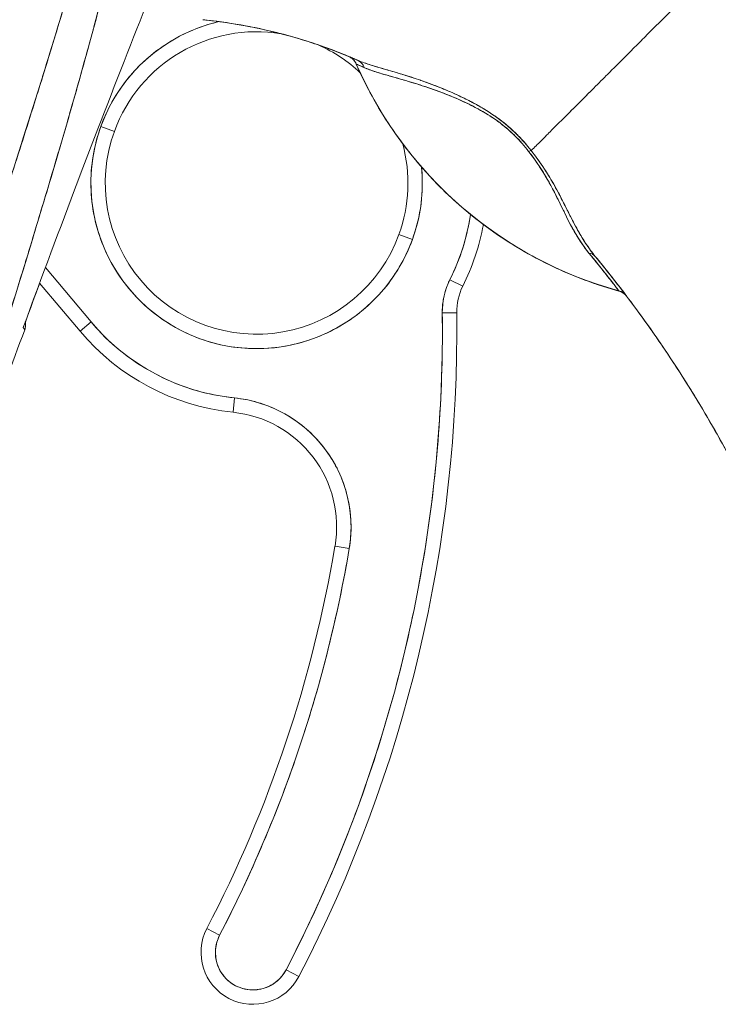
# Model space of a CAD drawing. Header units: inches. Extents: x 11 to 361, y 7 to 222.
# Tile 44 of 174: x 30.691 to 31.645, y 142.664 to 144.009. Entities that reach past the tile are written whole.
import ezdxf

# ---------------------------------------------------------------- set-up
doc = ezdxf.new("R2010")
doc.units = ezdxf.units.IN
doc.header["$LTSCALE"] = 22
doc.header["$MEASUREMENT"] = 0
doc.layers.add('Visible (ANSI)', color=7, linetype='Continuous', lineweight=5)

msp = doc.modelspace()

# ---------------------------------------------------------------- linework, layer by layer
at = {"layer": 'Visible (ANSI)'}
for p, q in [((31.15029, 143.94867), (31.1502, 143.9487)), ((31.15023, 143.94881), (31.15023, 143.94864)), ((30.80133, 143.86341), (30.81983, 143.85669)), ((30.81983, 143.85669), (30.80133, 143.86341)), ((31.20837, 143.71553), (31.22687, 143.7088)), ((31.22687, 143.7088), (31.20837, 143.71553)), ((30.78801, 143.59618), (30.72559, 143.67048)), ((30.72559, 143.67048), (30.78801, 143.59618)), ((31.29573, 143.6451), (31.27813, 143.65391)), ((31.27813, 143.65391), (31.29573, 143.6451)), ((30.77294, 143.58351), (30.71772, 143.64925)), ((31.5088, 143.63876), (31.50902, 143.63847)), ((31.50881, 143.63876), (31.50902, 143.63847)), ((31.2874, 143.60883), (31.26772, 143.60858)), ((31.26772, 143.60858), (31.2874, 143.60883)), ((30.69547, 143.58843), (30.69547, 143.58843)), ((30.69548, 143.58843), (30.69548, 143.58843)), ((30.69548, 143.58842), (30.69548, 143.58842)), ((30.77294, 143.58351), (30.78801, 143.59618)), ((30.78801, 143.59618), (30.77294, 143.58351)), ((30.98197, 143.47279), (30.98398, 143.49237)), ((30.98398, 143.49237), (30.98197, 143.47279)), ((31.1212, 143.28996), (31.14062, 143.28669)), ((31.14062, 143.28669), (31.1212, 143.28996)), ((30.94617, 142.76726), (30.96364, 142.75819)), ((30.96364, 142.75819), (30.94617, 142.76726)), ((31.07193, 142.7019), (31.05447, 142.71098)), ((31.05447, 142.71098), (31.07193, 142.7019))]:
    msp.add_line(p, q, dxfattribs=at)
for centre, radius, start, end in [((31.0141, 143.78611), 0.22638, 103.04486, 160.03304), ((31.0141, 143.78611), 0.20669, 80.65754, 160.03304), ((31.0141, 143.78611), 0.20669, 46.79581, 65.72335), ((31.13181, 143.94064), 0.02008, 23.66839, 67.16319), ((31.13191, 143.9406), 0.02008, 23.68716, 67.44938), ((31.65502, 144.16997), 0.55118, 203.67477, 254.63989), ((31.0141, 143.78611), 0.22638, 160.03304, 340.03304), ((31.0141, 143.78611), 0.20669, 160.03304, 340.03304), ((31.0141, 143.78611), 0.20669, 340.03304, 15.04204), ((31.0141, 143.78611), 0.22638, 340.03304, 5.52934), ((31.0141, 143.78611), 0.29528, 333.40323, 351.63676), ((31.01414, 143.7861), 0.31492, 333.40131, 349.61399), ((31.0141, 143.78611), 0.31496, 333.40323, 349.61374), ((31.36614, 143.60984), 0.09843, 153.40323, 180.73413), ((31.36614, 143.60984), 0.07874, 153.40323, 180.73413), ((31.36614, 143.60984), 0.07874, 153.40323, 180.73413), ((31.5037, 143.61911), 0.02008, 37.0492, 74.63988), ((29.37417, 143.58432), 1.8937, 332.53661, 0.73413), ((29.37417, 143.58432), 1.91339, 332.53661, 0.73413), ((29.37417, 143.58432), 1.91339, 332.53661, 0.73413), ((45.47149, 138.13337), 15.74803, 159.744341, 160.828594), ((31.0141, 143.78611), 0.29528, 220.03304, 264.14608), ((31.0141, 143.78611), 0.31496, 220.03304, 264.14608), ((30.96591, 143.31613), 0.17717, 350.43614, 84.14608), ((30.96591, 143.31613), 0.15748, 350.43614, 84.14608), ((29.37417, 143.58432), 1.77165, 332.53661, 350.43614), ((29.37417, 143.58432), 1.79134, 332.53661, 350.43614), ((31.00905, 142.73458), 0.07087, 152.53661, 332.53661), ((31.00905, 142.73458), 0.05118, 152.53661, 332.53661)]:
    msp.add_arc(centre, radius, start, end, dxfattribs=at)
for centre, major_axis, ratio, start_param, end_param in [((30.93142, 143.99314), (-0.12691, 0.01197), 0.1328855, 4.6051585, 4.6532838), ((31.13191, 143.9406), (0.0077, 0.01854), 0.9999327, 5.519384, 6.2831853), ((31.65502, 144.17009), (0.55118, 0), 0.9998, 3.5550853, 4.4438953), ((31.65502, 144.17009), (-0.55118, 0), 0.9998, 0.4134927, 1.3023026), ((31.14353, 143.93565), (0.00804, 0.0184), 0.9572864, 5.5207036, 6.2827639), ((31.14353, 143.93565), (0.00804, 0.0184), 0.9572865, 5.5207028, 6.2827623), ((31.37591, 143.81767), (-0.01591, -0.01225), 0.2366046, 3.5628087, 3.880149), ((31.37591, 143.81767), (0.0159, 0.01225), 0.2366233, 0.4209585, 0.7383531), ((31.46118, 143.67309), (0.01552, 0.01274), 0.762679, 0.0006015, 0.630131), ((31.46118, 143.67309), (0.01552, 0.01274), 0.7626796, 0.0005891, 0.6301163), ((31.50348, 143.61941), (0.01602, 0.0121), 0.9994991, 0, 0.6556378), ((31.50348, 143.61941), (0.00533, 0.01936), 0.999871, 5.6359858, 6.2831853), ((31.55429, 143.58124), (-0.02823, 0.04034), 0.0290486, 4.6144432, 4.6915305)]:
    msp.add_ellipse(centre, major_axis=major_axis, ratio=ratio, start_param=start_param, end_param=end_param, dxfattribs=at)
for points, knots in [([(30.89774, 144.5568), (30.89494, 144.52126), (30.89124, 144.48595), (30.88664, 144.45041), (30.88204, 144.41487), (30.87654, 144.37909), (30.87017, 144.34267), (30.8638, 144.30625), (30.85656, 144.26918), (30.84841, 144.23103), (30.84026, 144.19288), (30.83121, 144.15365), (30.82118, 144.11287), (30.81115, 144.07209), (30.80014, 144.02976), (30.78806, 143.98533), (30.77598, 143.9409), (30.76282, 143.89438), (30.74844, 143.84508), (30.73407, 143.79579), (30.71847, 143.74373), (30.70149, 143.68809), (30.68451, 143.63245), (30.66615, 143.57323), (30.64628, 143.50968), (30.62641, 143.44613), (30.60504, 143.37825), (30.58243, 143.30613)], [0, 0, 0, 0, 0.1111111, 0.1111111, 0.1111111, 0.2222222, 0.2222222, 0.2222222, 0.3333333, 0.3333333, 0.3333333, 0.4444444, 0.4444444, 0.4444444, 0.5555556, 0.5555556, 0.5555556, 0.6666667, 0.6666667, 0.6666667, 0.7777778, 0.7777778, 0.7777778, 0.8888889, 0.8888889, 0.8888889, 1, 1, 1, 1]), ([(30.89774, 144.5568), (30.89679, 144.5446), (30.89572, 144.53226), (30.89452, 144.51979), (30.89333, 144.5075), (30.89202, 144.49507), (30.89058, 144.48251), (30.88916, 144.47011), (30.88761, 144.45759), (30.88594, 144.44494), (30.88429, 144.43242), (30.88251, 144.41978), (30.88061, 144.40702), (30.87873, 144.39437), (30.87673, 144.3816), (30.8746, 144.36872), (30.87249, 144.35591), (30.87027, 144.34299), (30.86793, 144.32997), (30.86581, 144.31823), (30.86361, 144.3064), (30.86131, 144.29448), (30.86107, 144.29323), (30.86083, 144.29198), (30.86059, 144.29072), (30.85803, 144.27755), (30.85537, 144.26428), (30.85259, 144.2509), (30.84982, 144.23751), (30.84693, 144.22402), (30.84394, 144.21042), (30.84095, 144.19679), (30.83784, 144.18305), (30.83463, 144.1692), (30.83141, 144.1553), (30.82809, 144.14128), (30.82466, 144.12715), (30.82122, 144.11294), (30.81767, 144.09861), (30.81402, 144.08418), (30.81035, 144.06962), (30.80657, 144.05495), (30.8027, 144.04016), (30.79917, 144.02668), (30.79556, 144.0131), (30.79188, 143.99943), (30.79148, 143.99795), (30.79108, 143.99647), (30.79068, 143.99498), (30.78653, 143.97962), (30.78228, 143.96414), (30.77794, 143.94853), (30.77355, 143.93271), (30.76905, 143.91675), (30.76447, 143.90067), (30.75982, 143.88433), (30.75507, 143.86786), (30.75024, 143.85125), (30.74533, 143.83435), (30.74032, 143.81731), (30.73523, 143.80013), (30.73003, 143.78261), (30.72475, 143.76494), (30.71939, 143.74713), (30.71392, 143.72893), (30.70835, 143.71058), (30.70271, 143.69207), (30.70053, 143.68493), (30.69834, 143.67776), (30.69614, 143.67056), (30.6925, 143.65869), (30.68883, 143.64676), (30.68514, 143.63477), (30.67905, 143.61502), (30.67288, 143.59509), (30.66664, 143.575), (30.66023, 143.55436), (30.65374, 143.53354), (30.64717, 143.51254), (30.64042, 143.49093), (30.63359, 143.46912), (30.62669, 143.44712), (30.61958, 143.42446), (30.6124, 143.40158), (30.60515, 143.37849), (30.59765, 143.3546), (30.59007, 143.33048), (30.58243, 143.30613)], [0, 0, 0, 0, 0.0373818, 0.0373818, 0.0373818, 0.0742341, 0.0742341, 0.0742341, 0.1106358, 0.1106358, 0.1106358, 0.1466706, 0.1466706, 0.1466706, 0.1824175, 0.1824175, 0.1824175, 0.2179566, 0.2179566, 0.2179566, 0.25, 0.25, 0.25, 0.2533676, 0.2533676, 0.2533676, 0.2887246, 0.2887246, 0.2887246, 0.3240947, 0.3240947, 0.3240947, 0.3595467, 0.3595467, 0.3595467, 0.3951502, 0.3951502, 0.3951502, 0.4309743, 0.4309743, 0.4309743, 0.4670889, 0.4670889, 0.4670889, 0.5, 0.5, 0.5, 0.5035641, 0.5035641, 0.5035641, 0.5404732, 0.5404732, 0.5404732, 0.5778971, 0.5778971, 0.5778971, 0.6159184, 0.6159184, 0.6159184, 0.6546215, 0.6546215, 0.6546215, 0.6940933, 0.6940933, 0.6940933, 0.7344234, 0.7344234, 0.7344234, 0.75, 0.75, 0.75, 0.7757058, 0.7757058, 0.7757058, 0.818036, 0.818036, 0.818036, 0.8615149, 0.8615149, 0.8615149, 0.906243, 0.906243, 0.906243, 0.9523222, 0.9523222, 0.9523222, 1, 1, 1, 1]), ([(30.8726, 144.55245), (30.86084, 144.46864), (30.84409, 144.37975), (30.82166, 144.28575), (30.79923, 144.19174), (30.77112, 144.09262), (30.73939, 143.98853), (30.70765, 143.88443), (30.6723, 143.77535), (30.63575, 143.66151), (30.59919, 143.54768), (30.56143, 143.42908), (30.52166, 143.30564)], [0, 0, 0, 0, 0.25, 0.25, 0.25, 0.5, 0.5, 0.5, 0.75, 0.75, 0.75, 1, 1, 1, 1]), ([(30.52166, 143.30564), (30.52927, 143.32984), (30.5369, 143.35402), (30.54458, 143.37819), (30.55186, 143.40113), (30.55918, 143.42406), (30.56652, 143.44697), (30.57351, 143.46882), (30.58053, 143.49067), (30.58757, 143.5125), (30.59429, 143.53335), (30.60102, 143.5542), (30.60776, 143.57504), (30.6142, 143.59497), (30.62065, 143.6149), (30.6271, 143.63483), (30.63328, 143.65393), (30.63947, 143.67303), (30.64564, 143.69213), (30.65156, 143.71046), (30.65748, 143.7288), (30.66339, 143.74714), (30.66906, 143.76477), (30.67473, 143.78241), (30.68037, 143.80005), (30.68581, 143.81705), (30.69123, 143.83405), (30.69662, 143.85106), (30.70182, 143.86747), (30.707, 143.8839), (30.71215, 143.90032), (30.71481, 143.90884), (30.71747, 143.91736), (30.72012, 143.92589), (30.72242, 143.93326), (30.7247, 143.94063), (30.72698, 143.94801), (30.73173, 143.96341), (30.73645, 143.97883), (30.74113, 143.99425), (30.74567, 144.00922), (30.75016, 144.0242), (30.75461, 144.03919), (30.75894, 144.05377), (30.76322, 144.06835), (30.76745, 144.08295), (30.77157, 144.09717), (30.77564, 144.11141), (30.77965, 144.12565), (30.78356, 144.13956), (30.78742, 144.15348), (30.79122, 144.16741), (30.79493, 144.18104), (30.79858, 144.19467), (30.80216, 144.20832), (30.80567, 144.2217), (30.80912, 144.23509), (30.81249, 144.24849), (30.8158, 144.26165), (30.81904, 144.27482), (30.82221, 144.288), (30.82532, 144.30097), (30.82835, 144.31395), (30.8313, 144.32695), (30.83421, 144.33975), (30.83704, 144.35257), (30.83978, 144.36539), (30.84248, 144.37806), (30.8451, 144.39073), (30.84763, 144.40342), (30.85012, 144.41596), (30.85253, 144.42852), (30.85484, 144.44108), (30.85713, 144.45353), (30.85932, 144.46598), (30.86142, 144.47845), (30.86349, 144.49081), (30.86547, 144.50318), (30.86734, 144.51556), (30.8692, 144.52785), (30.87095, 144.54015), (30.8726, 144.55245)], [0, 0, 0, 0, 0.0583727, 0.0583727, 0.0583727, 0.1137715, 0.1137715, 0.1137715, 0.1665884, 0.1665884, 0.1665884, 0.2170249, 0.2170249, 0.2170249, 0.2652705, 0.2652705, 0.2652705, 0.3115055, 0.3115055, 0.3115055, 0.355892, 0.355892, 0.355892, 0.3985809, 0.3985809, 0.3985809, 0.4397114, 0.4397114, 0.4397114, 0.4794127, 0.4794127, 0.4794127, 0.5, 0.5, 0.5, 0.5178071, 0.5178071, 0.5178071, 0.5550207, 0.5550207, 0.5550207, 0.5911596, 0.5911596, 0.5911596, 0.6263201, 0.6263201, 0.6263201, 0.6605932, 0.6605932, 0.6605932, 0.6940646, 0.6940646, 0.6940646, 0.7268148, 0.7268148, 0.7268148, 0.7589197, 0.7589197, 0.7589197, 0.7904501, 0.7904501, 0.7904501, 0.8214708, 0.8214708, 0.8214708, 0.8520428, 0.8520428, 0.8520428, 0.8822233, 0.8822233, 0.8822233, 0.9120647, 0.9120647, 0.9120647, 0.9416135, 0.9416135, 0.9416135, 0.9709137, 0.9709137, 0.9709137, 1, 1, 1, 1]), ([(30.69538, 143.58857), (30.72068, 143.65771), (30.74561, 143.72445), (30.77003, 143.78873), (30.79446, 143.85302), (30.8184, 143.91485), (30.84179, 143.97443), (30.86518, 144.034), (30.88801, 144.09132), (30.91021, 144.14631)], [0, 0, 0, 0, 0.3333333, 0.3333333, 0.3333333, 0.6666667, 0.6666667, 0.6666667, 1, 1, 1, 1]), ([(31.64476, 144.08586), (31.63741, 144.07852), (31.62988, 144.07098), (31.62228, 144.06338), (31.61429, 144.05539), (31.60623, 144.04733), (31.59824, 144.03934), (31.59585, 144.03696), (31.59347, 144.03458), (31.5911, 144.03221), (31.58503, 144.02614), (31.57902, 144.02014), (31.57308, 144.0142), (31.56435, 144.00546), (31.55577, 143.99688), (31.54735, 143.98847), (31.54467, 143.98578), (31.542, 143.98312), (31.53935, 143.98046), (31.53334, 143.97446), (31.52742, 143.96854), (31.52161, 143.96272), (31.51297, 143.95409), (31.50456, 143.94568), (31.49643, 143.93755), (31.49488, 143.936), (31.49335, 143.93446), (31.49182, 143.93293), (31.48515, 143.92626), (31.47868, 143.91978), (31.47242, 143.91351), (31.46853, 143.90962), (31.46473, 143.90581), (31.46101, 143.90209), (31.45729, 143.89837), (31.45366, 143.89473), (31.45012, 143.89118), (31.44655, 143.88762), (31.44308, 143.88415), (31.43971, 143.88077), (31.43635, 143.87741), (31.43308, 143.87415), (31.42991, 143.87098), (31.42482, 143.86589), (31.41997, 143.86105), (31.41541, 143.8565), (31.41435, 143.85543), (31.4133, 143.85439), (31.41227, 143.85336), (31.40956, 143.85066), (31.40697, 143.84807), (31.40449, 143.8456), (31.40203, 143.84314), (31.39968, 143.84079), (31.39744, 143.83856), (31.39522, 143.83635), (31.39312, 143.83425), (31.39113, 143.83227), (31.39049, 143.83163), (31.38986, 143.831), (31.38924, 143.83039)], [0, 0, 0, 0, 0.0704241, 0.0704241, 0.0704241, 0.1445336, 0.1445336, 0.1445336, 0.1666667, 0.1666667, 0.1666667, 0.2233431, 0.2233431, 0.2233431, 0.3067344, 0.3067344, 0.3067344, 0.3333333, 0.3333333, 0.3333333, 0.3935454, 0.3935454, 0.3935454, 0.4829715, 0.4829715, 0.4829715, 0.5, 0.5, 0.5, 0.5743834, 0.5743834, 0.5743834, 0.6205366, 0.6205366, 0.6205366, 0.6666667, 0.6666667, 0.6666667, 0.7130185, 0.7130185, 0.7130185, 0.7591271, 0.7591271, 0.7591271, 0.8333333, 0.8333333, 0.8333333, 0.8506257, 0.8506257, 0.8506257, 0.8958892, 0.8958892, 0.8958892, 0.9408476, 0.9408476, 0.9408476, 0.9855366, 0.9855366, 0.9855366, 1, 1, 1, 1]), ([(31.38924, 143.83039), (31.38986, 143.831), (31.39049, 143.83163), (31.39113, 143.83227), (31.39312, 143.83425), (31.39522, 143.83635), (31.39744, 143.83856), (31.39968, 143.84079), (31.40203, 143.84314), (31.40449, 143.8456), (31.40697, 143.84807), (31.40957, 143.85066), (31.41227, 143.85336), (31.4133, 143.85439), (31.41435, 143.85544), (31.41542, 143.8565), (31.41998, 143.86106), (31.42482, 143.86589), (31.42991, 143.87098), (31.43626, 143.87732), (31.44299, 143.88406), (31.45009, 143.89115), (31.45719, 143.89826), (31.46464, 143.90572), (31.47242, 143.91351), (31.47867, 143.91977), (31.48514, 143.92625), (31.49181, 143.93292), (31.49334, 143.93446), (31.49488, 143.936), (31.49643, 143.93755), (31.50456, 143.94568), (31.51297, 143.95409), (31.52161, 143.96272), (31.52742, 143.96854), (31.53334, 143.97446), (31.53934, 143.98046), (31.542, 143.98311), (31.54467, 143.98578), (31.54735, 143.98847), (31.55577, 143.99689), (31.56434, 144.00546), (31.57308, 144.0142), (31.579, 144.02012), (31.58499, 144.0261), (31.59105, 144.03216), (31.59344, 144.03454), (31.59583, 144.03694), (31.59824, 144.03934), (31.60623, 144.04733), (31.61429, 144.05539), (31.62228, 144.06338), (31.62988, 144.07098), (31.63741, 144.07852), (31.64476, 144.08586)], [0, 0, 0, 0, 0.0144592, 0.0144592, 0.0144592, 0.0591373, 0.0591373, 0.0591373, 0.1040876, 0.1040876, 0.1040876, 0.1493454, 0.1493454, 0.1493454, 0.1666667, 0.1666667, 0.1666667, 0.2408397, 0.2408397, 0.2408397, 0.3331896, 0.3331896, 0.3331896, 0.4256335, 0.4256335, 0.4256335, 0.5, 0.5, 0.5, 0.5170577, 0.5170577, 0.5170577, 0.6064621, 0.6064621, 0.6064621, 0.6666667, 0.6666667, 0.6666667, 0.6933068, 0.6933068, 0.6933068, 0.7767911, 0.7767911, 0.7767911, 0.8333333, 0.8333333, 0.8333333, 0.8556336, 0.8556336, 0.8556336, 0.9296835, 0.9296835, 0.9296835, 1, 1, 1, 1]), ([(31.64476, 144.08586), (31.65381, 144.05345), (31.66221, 144.02103), (31.67008, 143.98873), (31.67795, 143.95642), (31.68529, 143.92425), (31.69225, 143.89233), (31.6992, 143.86042), (31.70577, 143.82877), (31.71214, 143.79748), (31.7185, 143.76619), (31.72465, 143.73526), (31.73079, 143.70477), (31.73692, 143.67428), (31.74303, 143.64422), (31.74933, 143.61463), (31.75563, 143.58504), (31.76211, 143.55593), (31.769, 143.52728), (31.77589, 143.49864), (31.78319, 143.47046), (31.79111, 143.44272), (31.79904, 143.41498), (31.8076, 143.38768), (31.81703, 143.36073)], [0, 0, 0, 0, 0.1249612, 0.1249612, 0.1249612, 0.2499668, 0.2499668, 0.2499668, 0.3749723, 0.3749723, 0.3749723, 0.4999779, 0.4999779, 0.4999779, 0.6249834, 0.6249834, 0.6249834, 0.7499889, 0.7499889, 0.7499889, 0.8749945, 0.8749945, 0.8749945, 1, 1, 1, 1]), ([(30.80133, 143.86341), (30.80615, 143.87663), (30.81206, 143.88917), (30.81912, 143.90113), (30.82618, 143.9131), (30.8344, 143.92448), (30.84357, 143.935), (30.85275, 143.94551), (30.86289, 143.95516), (30.87383, 143.96379), (30.88478, 143.97243), (30.89653, 143.98006), (30.90888, 143.98655), (30.92123, 143.99303), (30.93418, 143.99837), (30.94751, 144.00247), (30.95263, 144.00404), (30.95779, 144.00544), (30.963, 144.00664)], [0, 0, 0, 0, 0.05882353, 0.05882353, 0.05882353, 0.11764706, 0.11764706, 0.11764706, 0.17647059, 0.17647059, 0.17647059, 0.23529412, 0.23529412, 0.23529412, 0.29411765, 0.29411765, 0.29411765, 0.31666876, 0.31666876, 0.31666876, 0.31666876]), ([(30.94658, 144.00863), (30.94591, 144.0087), (30.94523, 144.00877), (30.94456, 144.00884), (30.94388, 144.00892), (30.94321, 144.00899), (30.94253, 144.00906), (30.94185, 144.00913), (30.94118, 144.0092), (30.9405, 144.00927)], [0, 0, 0, 0, 0.3333333, 0.3333333, 0.3333333, 0.6666667, 0.6666667, 0.6666667, 1, 1, 1, 1]), ([(31.07095, 143.98355), (31.05166, 143.9893), (31.0321, 143.99422), (31.01238, 143.99829), (30.99065, 144.00277), (30.96873, 144.00621), (30.94658, 144.00863)], [0.36438328, 0.36438328, 0.36438328, 0.36438328, 0.66666667, 0.66666667, 0.66666667, 1, 1, 1, 1]), ([(30.94658, 144.00863), (30.98157, 144.00482), (31.01641, 143.99836), (31.05072, 143.98925), (31.08502, 143.98014), (31.11878, 143.96838), (31.15157, 143.95404)], [0, 0, 0, 0, 0.5, 0.5, 0.5, 1, 1, 1, 1]), ([(31.15157, 143.95404), (31.15109, 143.95425), (31.15061, 143.95446), (31.15012, 143.95467), (31.13021, 143.96333), (31.10995, 143.97103), (31.08943, 143.97777), (31.06891, 143.9845), (31.04813, 143.99027), (31.02719, 143.99507), (31.00624, 143.99986), (30.98513, 144.00368), (30.96395, 144.00652), (30.95816, 144.00729), (30.95237, 144.008), (30.94658, 144.00863)], [0, 0, 0, 0, 0.0073606, 0.0073606, 0.0073606, 0.3106448, 0.3106448, 0.3106448, 0.613929, 0.613929, 0.613929, 0.9172132, 0.9172132, 0.9172132, 1, 1, 1, 1]), ([(31.1502, 143.9487), (31.1495, 143.95028), (31.14863, 143.95172), (31.1476, 143.95303), (31.14658, 143.95435), (31.14539, 143.95553), (31.14404, 143.95656), (31.14269, 143.95758), (31.14118, 143.95846), (31.13951, 143.95918)], [0, 0, 0, 0, 0.3333333, 0.3333333, 0.3333333, 0.6666667, 0.6666667, 0.6666667, 1, 1, 1, 1]), ([(31.15157, 143.95404), (31.14923, 143.95506), (31.14723, 143.95592), (31.14551, 143.95666), (31.14387, 143.95736), (31.14248, 143.95794), (31.14149, 143.95836), (31.14145, 143.95838), (31.1414, 143.95839), (31.14136, 143.95841), (31.14036, 143.95883), (31.1398, 143.95906), (31.13961, 143.95914)], [0, 0, 0, 0, 0.3333333, 0.3333333, 0.3333333, 0.6526564, 0.6526564, 0.6526564, 0.6666667, 0.6666667, 0.6666667, 1, 1, 1, 1]), ([(31.15157, 143.95404), (31.14898, 143.95517), (31.14681, 143.9561), (31.14507, 143.95685), (31.14486, 143.95693), (31.14466, 143.95702), (31.14446, 143.9571), (31.14337, 143.95757), (31.14247, 143.95795), (31.14174, 143.95825)], [0, 0, 0, 0, 0.33333333, 0.33333333, 0.33333333, 0.37339632, 0.37339632, 0.37339632, 0.59538504, 0.59538504, 0.59538504, 0.59538504]), ([(31.50902, 143.63847), (31.47745, 143.64714), (31.44711, 143.65844), (31.4177, 143.67249), (31.3883, 143.68655), (31.35983, 143.70336), (31.33317, 143.72252), (31.3065, 143.74167), (31.28165, 143.76316), (31.25883, 143.78677), (31.23602, 143.81039), (31.21526, 143.83613), (31.19709, 143.86321), (31.17892, 143.89028), (31.16336, 143.91869), (31.1502, 143.9487)], [0, 0, 0, 0, 0.2, 0.2, 0.2, 0.4, 0.4, 0.4, 0.6, 0.6, 0.6, 0.8, 0.8, 0.8, 1, 1, 1, 1]), ([(31.15029, 143.94867), (31.15036, 143.94863), (31.15066, 143.9485), (31.15118, 143.94827), (31.15194, 143.94794), (31.15317, 143.94739), (31.15484, 143.94664), (31.15659, 143.94586), (31.15883, 143.94485), (31.16151, 143.94364)], [0, 0, 0, 0, 0.2506082, 0.2506082, 0.2506082, 0.6169262, 0.6169262, 0.6169262, 1, 1, 1, 1]), ([(31.15029, 143.94867), (31.15038, 143.94863), (31.15085, 143.94843), (31.15171, 143.94803), (31.15257, 143.94764), (31.15386, 143.94706), (31.1555, 143.94635), (31.15714, 143.94564), (31.1591, 143.94478), (31.16151, 143.94364)], [0, 0, 0, 0, 0.3333333, 0.3333333, 0.3333333, 0.6666667, 0.6666667, 0.6666667, 1, 1, 1, 1]), ([(31.38924, 143.83039), (31.38289, 143.83862), (31.3757, 143.84669), (31.36756, 143.85453), (31.35942, 143.86237), (31.35032, 143.86999), (31.34044, 143.87699), (31.34, 143.8773), (31.33956, 143.8776), (31.33912, 143.87791), (31.32961, 143.88455), (31.3194, 143.89063), (31.30876, 143.89627), (31.30734, 143.89702), (31.30592, 143.89776), (31.30448, 143.8985), (31.29578, 143.90297), (31.28683, 143.90716), (31.27777, 143.91108), (31.27663, 143.91157), (31.27548, 143.91206), (31.27434, 143.91255), (31.27223, 143.91344), (31.27012, 143.91432), (31.26801, 143.91518), (31.25836, 143.91913), (31.24864, 143.92277), (31.23905, 143.92611), (31.23877, 143.92621), (31.23848, 143.9263), (31.2382, 143.9264), (31.23002, 143.92924), (31.22194, 143.93185), (31.214, 143.9343), (31.21356, 143.93443), (31.21313, 143.93456), (31.2127, 143.9347), (31.21003, 143.93552), (31.20737, 143.93631), (31.20473, 143.9371), (31.20135, 143.93811), (31.198, 143.93909), (31.19472, 143.94005), (31.18939, 143.94161), (31.18424, 143.9431), (31.17945, 143.94453), (31.17745, 143.94512), (31.17551, 143.9457), (31.17364, 143.94627), (31.17155, 143.94691), (31.16955, 143.94753), (31.16764, 143.94815), (31.16132, 143.95017), (31.15603, 143.9521), (31.15157, 143.95404)], [0, 0, 0, 0, 0.125, 0.125, 0.125, 0.25, 0.25, 0.25, 0.2555347, 0.2555347, 0.2555347, 0.375, 0.375, 0.375, 0.3909398, 0.3909398, 0.3909398, 0.4877673, 0.4877673, 0.4877673, 0.5, 0.5, 0.5, 0.5224215, 0.5224215, 0.5224215, 0.625, 0.625, 0.625, 0.6280555, 0.6280555, 0.6280555, 0.7156882, 0.7156882, 0.7156882, 0.7204661, 0.7204661, 0.7204661, 0.75, 0.75, 0.75, 0.787783, 0.787783, 0.787783, 0.8492426, 0.8492426, 0.8492426, 0.875, 0.875, 0.875, 0.9039651, 0.9039651, 0.9039651, 1, 1, 1, 1]), ([(31.38924, 143.83039), (31.38333, 143.8379), (31.37677, 143.84537), (31.3698, 143.85232), (31.36857, 143.85354), (31.36733, 143.85476), (31.36607, 143.85595), (31.35887, 143.86282), (31.35132, 143.8691), (31.34322, 143.87499), (31.34194, 143.87593), (31.34063, 143.87686), (31.33932, 143.87778), (31.33201, 143.88287), (31.32426, 143.88768), (31.3162, 143.8922), (31.31368, 143.89362), (31.31114, 143.89501), (31.30856, 143.89637), (31.30281, 143.89942), (31.29694, 143.90233), (31.291, 143.90511), (31.28578, 143.90756), (31.2805, 143.90992), (31.27519, 143.91218), (31.27257, 143.9133), (31.26994, 143.9144), (31.2673, 143.91547), (31.25908, 143.91882), (31.25081, 143.92195), (31.2426, 143.92486), (31.24205, 143.92506), (31.2415, 143.92525), (31.24095, 143.92544), (31.2331, 143.9282), (31.22532, 143.93076), (31.2177, 143.93314), (31.21427, 143.93421), (31.21087, 143.93525), (31.20752, 143.93626), (31.20392, 143.93735), (31.20036, 143.9384), (31.19688, 143.93942), (31.19136, 143.94104), (31.186, 143.94259), (31.18087, 143.94411), (31.17951, 143.94451), (31.17817, 143.94491), (31.17684, 143.9453), (31.17397, 143.94617), (31.17117, 143.94702), (31.16847, 143.94789), (31.16511, 143.94896), (31.16189, 143.95004), (31.15887, 143.95115), (31.15629, 143.95209), (31.15385, 143.95305), (31.15157, 143.95404)], [0, 0, 0, 0, 0.1062294, 0.1062294, 0.1062294, 0.125, 0.125, 0.125, 0.2328227, 0.2328227, 0.2328227, 0.25, 0.25, 0.25, 0.3452041, 0.3452041, 0.3452041, 0.375, 0.375, 0.375, 0.4415805, 0.4415805, 0.4415805, 0.5, 0.5, 0.5, 0.5288684, 0.5288684, 0.5288684, 0.6189686, 0.6189686, 0.6189686, 0.625, 0.625, 0.625, 0.7112039, 0.7112039, 0.7112039, 0.75, 0.75, 0.75, 0.791698, 0.791698, 0.791698, 0.8576123, 0.8576123, 0.8576123, 0.875, 0.875, 0.875, 0.9127629, 0.9127629, 0.9127629, 0.9598242, 0.9598242, 0.9598242, 1, 1, 1, 1]), ([(31.16151, 143.94364), (31.16352, 143.94272), (31.16573, 143.94183), (31.16813, 143.94094), (31.17084, 143.93993), (31.17378, 143.93894), (31.17696, 143.93794), (31.1805, 143.93681), (31.18433, 143.93567), (31.18845, 143.93448), (31.19092, 143.93376), (31.1935, 143.93303), (31.19617, 143.93226), (31.19851, 143.9316), (31.20092, 143.93091), (31.20341, 143.9302), (31.20949, 143.92846), (31.21602, 143.92657), (31.22299, 143.92448), (31.23034, 143.92226), (31.23818, 143.91982), (31.24649, 143.91706), (31.24728, 143.9168), (31.24808, 143.91653), (31.24888, 143.91626), (31.25561, 143.914), (31.26262, 143.91149), (31.2699, 143.90869), (31.27717, 143.90588), (31.2847, 143.90278), (31.29246, 143.8993), (31.30028, 143.89578), (31.30834, 143.89187), (31.31651, 143.88738), (31.31668, 143.88729), (31.31684, 143.8872), (31.317, 143.88711), (31.32538, 143.88248), (31.33391, 143.87734), (31.34225, 143.87138), (31.34613, 143.86861), (31.34996, 143.86567), (31.3537, 143.86256), (31.35843, 143.85865), (31.36304, 143.85447), (31.36744, 143.85008), (31.37404, 143.84349), (31.38017, 143.83643), (31.38572, 143.82926)], [0, 0, 0, 0, 0.0604008, 0.0604008, 0.0604008, 0.1284386, 0.1284386, 0.1284386, 0.204371, 0.204371, 0.204371, 0.25, 0.25, 0.25, 0.2898541, 0.2898541, 0.2898541, 0.3872596, 0.3872596, 0.3872596, 0.4901545, 0.4901545, 0.4901545, 0.5, 0.5, 0.5, 0.5824874, 0.5824874, 0.5824874, 0.6650272, 0.6650272, 0.6650272, 0.7483527, 0.7483527, 0.7483527, 0.75, 0.75, 0.75, 0.8353392, 0.8353392, 0.8353392, 0.875, 0.875, 0.875, 0.9250324, 0.9250324, 0.9250324, 1, 1, 1, 1]), ([(31.16151, 143.94364), (31.16523, 143.94202), (31.16987, 143.94023), (31.17569, 143.93833), (31.18151, 143.93643), (31.18854, 143.93443), (31.19695, 143.93204), (31.20536, 143.92966), (31.21521, 143.92689), (31.22528, 143.92386), (31.23534, 143.92083), (31.24556, 143.9175), (31.25581, 143.91383), (31.26606, 143.91016), (31.27634, 143.90615), (31.28647, 143.9018), (31.2966, 143.89744), (31.30658, 143.89274), (31.31617, 143.88756), (31.32575, 143.88239), (31.33494, 143.87673), (31.34346, 143.87051), (31.35199, 143.8643), (31.35985, 143.85754), (31.36692, 143.85061), (31.374, 143.84369), (31.38028, 143.83661), (31.38572, 143.82926)], [0, 0, 0, 0, 0.1111111, 0.1111111, 0.1111111, 0.2222222, 0.2222222, 0.2222222, 0.3333333, 0.3333333, 0.3333333, 0.4444444, 0.4444444, 0.4444444, 0.5555556, 0.5555556, 0.5555556, 0.6666667, 0.6666667, 0.6666667, 0.7777778, 0.7777778, 0.7777778, 0.8888889, 0.8888889, 0.8888889, 1, 1, 1, 1]), ([(31.22687, 143.7088), (31.22205, 143.69558), (31.21614, 143.68304), (31.20907, 143.67108), (31.20201, 143.65912), (31.1938, 143.64773), (31.18462, 143.63722), (31.17545, 143.6267), (31.1653, 143.61706), (31.15436, 143.60842), (31.14342, 143.59978), (31.13167, 143.59215), (31.11932, 143.58567), (31.10697, 143.57918), (31.09401, 143.57384), (31.08068, 143.56974), (31.06735, 143.56564), (31.05363, 143.56277), (31.03977, 143.56119), (31.02592, 143.55961), (31.01191, 143.55931), (30.998, 143.5603), (30.98408, 143.56129), (30.97026, 143.56358), (30.95676, 143.56711), (30.94327, 143.57064), (30.9301, 143.57543), (30.91749, 143.58138), (30.90487, 143.58733), (30.89281, 143.59445), (30.8815, 143.60262), (30.8702, 143.61079), (30.85965, 143.62001), (30.85004, 143.63012), (30.84042, 143.64023), (30.83175, 143.65123), (30.82416, 143.66294), (30.81657, 143.67464), (30.81006, 143.68705), (30.80476, 143.69995), (30.79945, 143.71285), (30.79534, 143.72624), (30.79249, 143.73989), (30.78964, 143.75354), (30.78806, 143.76744), (30.78777, 143.7814), (30.78748, 143.79535), (30.78849, 143.80935), (30.79076, 143.82306), (30.79302, 143.83676), (30.79654, 143.85018), (30.80133, 143.86341)], [0, 0, 0, 0, 0.0588235, 0.0588235, 0.0588235, 0.1176471, 0.1176471, 0.1176471, 0.1764706, 0.1764706, 0.1764706, 0.2352941, 0.2352941, 0.2352941, 0.2941176, 0.2941176, 0.2941176, 0.3529412, 0.3529412, 0.3529412, 0.4117647, 0.4117647, 0.4117647, 0.4705882, 0.4705882, 0.4705882, 0.5294118, 0.5294118, 0.5294118, 0.5882353, 0.5882353, 0.5882353, 0.6470588, 0.6470588, 0.6470588, 0.7058824, 0.7058824, 0.7058824, 0.7647059, 0.7647059, 0.7647059, 0.8235294, 0.8235294, 0.8235294, 0.8823529, 0.8823529, 0.8823529, 0.9411765, 0.9411765, 0.9411765, 1, 1, 1, 1]), ([(31.38572, 143.82926), (31.39185, 143.82134), (31.39743, 143.81329), (31.40249, 143.80536), (31.40905, 143.79508), (31.41474, 143.78499), (31.41982, 143.77528), (31.42402, 143.76725), (31.42781, 143.75947), (31.43157, 143.75195), (31.43267, 143.74974), (31.43375, 143.74756), (31.43482, 143.74541), (31.43977, 143.73546), (31.44449, 143.72612), (31.44956, 143.71733), (31.45513, 143.70769), (31.46111, 143.69871), (31.46799, 143.69036)], [0, 0, 0, 0, 0.1484277, 0.1484277, 0.1484277, 0.3407641, 0.3407641, 0.3407641, 0.5, 0.5, 0.5, 0.5467213, 0.5467213, 0.5467213, 0.7628252, 0.7628252, 0.7628252, 1, 1, 1, 1]), ([(31.38572, 143.82926), (31.39385, 143.81874), (31.40147, 143.80756), (31.40847, 143.79588), (31.41546, 143.78419), (31.42183, 143.772), (31.4277, 143.75997), (31.43357, 143.74794), (31.43895, 143.73605), (31.44547, 143.72435), (31.45199, 143.71266), (31.45967, 143.70115), (31.46799, 143.69036)], [0, 0, 0, 0, 0.25, 0.25, 0.25, 0.5, 0.5, 0.5, 0.75, 0.75, 0.75, 1, 1, 1, 1]), ([(31.47669, 143.68584), (31.47435, 143.68869), (31.47211, 143.69159), (31.46996, 143.69453), (31.46755, 143.69783), (31.46525, 143.70118), (31.46304, 143.70455), (31.46095, 143.70775), (31.45895, 143.71098), (31.45702, 143.71421), (31.4568, 143.71457), (31.45659, 143.71493), (31.45638, 143.71529), (31.45406, 143.71922), (31.45185, 143.72316), (31.44971, 143.72712), (31.44734, 143.73152), (31.44505, 143.73594), (31.44281, 143.74036), (31.44229, 143.74139), (31.44177, 143.74242), (31.44125, 143.74345), (31.43919, 143.74753), (31.43716, 143.75161), (31.43512, 143.75568), (31.43396, 143.75799), (31.43279, 143.76031), (31.43161, 143.76262), (31.4299, 143.76598), (31.42816, 143.76933), (31.42639, 143.77266), (31.42605, 143.77329), (31.42572, 143.77391), (31.42539, 143.77453), (31.42064, 143.78336), (31.41557, 143.79212), (31.40999, 143.80093), (31.40987, 143.80113), (31.40974, 143.80133), (31.40961, 143.80153), (31.40349, 143.81117), (31.39675, 143.82089), (31.38924, 143.83039)], [0, 0, 0, 0, 0.0627266, 0.0627266, 0.0627266, 0.1331583, 0.1331583, 0.1331583, 0.2, 0.2, 0.2, 0.2074002, 0.2074002, 0.2074002, 0.2885251, 0.2885251, 0.2885251, 0.378924, 0.378924, 0.378924, 0.4, 0.4, 0.4, 0.4834066, 0.4834066, 0.4834066, 0.5309373, 0.5309373, 0.5309373, 0.6, 0.6, 0.6, 0.6129124, 0.6129124, 0.6129124, 0.7958487, 0.7958487, 0.7958487, 0.8, 0.8, 0.8, 1, 1, 1, 1]), ([(31.47669, 143.68584), (31.46928, 143.69487), (31.46294, 143.70428), (31.45725, 143.71382), (31.45566, 143.71649), (31.45412, 143.71916), (31.45262, 143.72185), (31.44873, 143.72883), (31.4451, 143.73585), (31.44153, 143.74292), (31.4388, 143.74832), (31.43612, 143.75374), (31.43337, 143.75917), (31.43084, 143.76415), (31.42828, 143.76913), (31.42562, 143.77408), (31.4216, 143.78156), (31.41737, 143.78898), (31.41293, 143.79622), (31.41102, 143.79934), (31.40906, 143.80243), (31.40706, 143.80548), (31.40136, 143.8142), (31.39535, 143.82258), (31.38924, 143.83039)], [0, 0, 0, 0, 0.1954417, 0.1954417, 0.1954417, 0.25, 0.25, 0.25, 0.3916764, 0.3916764, 0.3916764, 0.5, 0.5, 0.5, 0.599609, 0.599609, 0.599609, 0.75, 0.75, 0.75, 0.8148029, 0.8148029, 0.8148029, 1, 1, 1, 1]), ([(31.23942, 143.80792), (31.23997, 143.80223), (31.24031, 143.79653), (31.24043, 143.79082), (31.24071, 143.77686), (31.2397, 143.76286), (31.23744, 143.74915), (31.23517, 143.73545), (31.23166, 143.72204), (31.22687, 143.7088)], [0.85826704, 0.85826704, 0.85826704, 0.85826704, 0.88235294, 0.88235294, 0.88235294, 0.94117647, 0.94117647, 0.94117647, 1, 1, 1, 1]), ([(31.27813, 143.65391), (31.28432, 143.66627), (31.2896, 143.67894), (31.29399, 143.69205), (31.29839, 143.70517), (31.30191, 143.71873), (31.30444, 143.73235), (31.30511, 143.73595), (31.30571, 143.73955), (31.30624, 143.74316)], [0, 0, 0, 0, 0.33333333, 0.33333333, 0.33333333, 0.66666667, 0.66666667, 0.66666667, 0.75476936, 0.75476936, 0.75476936, 0.75476936]), ([(31.46799, 143.69036), (31.47715, 143.67924), (31.48483, 143.66964), (31.49093, 143.6619), (31.49726, 143.65386), (31.5019, 143.64782), (31.50488, 143.64392), (31.50716, 143.64094), (31.50846, 143.63922), (31.50881, 143.63877)], [0, 0, 0, 0, 0.353142, 0.353142, 0.353142, 0.7195547, 0.7195547, 0.7195547, 1, 1, 1, 1]), ([(31.46799, 143.69036), (31.47633, 143.68026), (31.48346, 143.67137), (31.48937, 143.66388), (31.49527, 143.65639), (31.49997, 143.65033), (31.50323, 143.64607), (31.5065, 143.64181), (31.50834, 143.63933), (31.5088, 143.63876)], [0, 0, 0, 0, 0.3333333, 0.3333333, 0.3333333, 0.6666667, 0.6666667, 0.6666667, 1, 1, 1, 1]), ([(31.5195, 143.63151), (31.51945, 143.63158), (31.51937, 143.63168), (31.51927, 143.63182), (31.51868, 143.63259), (31.51732, 143.6344), (31.51517, 143.63722), (31.51477, 143.63774), (31.51435, 143.63829), (31.51391, 143.63888), (31.512, 143.64137), (31.50962, 143.64448), (31.50676, 143.64817), (31.50466, 143.65088), (31.5023, 143.6539), (31.49968, 143.65723), (31.49793, 143.65945), (31.49607, 143.66181), (31.49409, 143.6643), (31.48907, 143.67062), (31.48329, 143.67779), (31.47669, 143.68584)], [0, 0, 0, 0, 0.0416914, 0.0416914, 0.0416914, 0.2881889, 0.2881889, 0.2881889, 0.3333333, 0.3333333, 0.3333333, 0.5254551, 0.5254551, 0.5254551, 0.6666667, 0.6666667, 0.6666667, 0.7610071, 0.7610071, 0.7610071, 1, 1, 1, 1]), ([(31.47669, 143.68584), (31.50015, 143.65729), (31.52256, 143.62812), (31.54395, 143.59831), (31.56534, 143.5685), (31.58571, 143.53805), (31.60509, 143.50693), (31.62447, 143.47582), (31.64286, 143.44404), (31.66026, 143.41156), (31.67766, 143.37907), (31.69407, 143.34589), (31.70946, 143.31194)], [0, 0, 0, 0, 0.25, 0.25, 0.25, 0.5, 0.5, 0.5, 0.75, 0.75, 0.75, 1, 1, 1, 1]), ([(31.70946, 143.31194), (31.69894, 143.33514), (31.68794, 143.35799), (31.67648, 143.3805), (31.66502, 143.40302), (31.65309, 143.42519), (31.6407, 143.44704), (31.62831, 143.4689), (31.61546, 143.49043), (31.60214, 143.51165), (31.58883, 143.53287), (31.57505, 143.55378), (31.56079, 143.57439), (31.54654, 143.595), (31.53182, 143.61531), (31.51662, 143.63532), (31.50366, 143.65237), (31.49036, 143.66921), (31.47669, 143.68584)], [0, 0, 0, 0, 0.17088, 0.17088, 0.17088, 0.34176, 0.34176, 0.34176, 0.51264, 0.51264, 0.51264, 0.68352, 0.68352, 0.68352, 0.8544, 0.8544, 0.8544, 1, 1, 1, 1]), ([(31.50183, 143.6545), (31.50147, 143.65495), (31.50111, 143.65541), (31.50075, 143.65587), (31.50022, 143.65655), (31.49968, 143.65723), (31.49913, 143.65793), (31.49291, 143.66583), (31.48537, 143.67527), (31.47669, 143.68584)], [0.6169991, 0.6169991, 0.6169991, 0.6169991, 0.63727675, 0.63727675, 0.63727675, 0.66666667, 0.66666667, 0.66666667, 1, 1, 1, 1]), ([(31.26772, 143.60858), (31.26765, 143.6138), (31.26799, 143.61897), (31.26875, 143.62413), (31.26952, 143.6293), (31.2707, 143.63447), (31.27227, 143.63945), (31.27384, 143.64444), (31.27579, 143.64924), (31.27813, 143.65391)], [0, 0, 0, 0, 0.3333333, 0.3333333, 0.3333333, 0.6666667, 0.6666667, 0.6666667, 1, 1, 1, 1]), ([(31.51973, 143.63121), (31.51883, 143.63239), (31.51783, 143.63344), (31.51674, 143.63438), (31.51565, 143.63531), (31.51446, 143.63613), (31.51318, 143.63681), (31.51189, 143.6375), (31.5105, 143.63805), (31.50902, 143.63847)], [0, 0, 0, 0, 0.3333333, 0.3333333, 0.3333333, 0.6666667, 0.6666667, 0.6666667, 1, 1, 1, 1]), ([(31.5195, 143.63151), (31.51914, 143.63199), (31.51775, 143.63383), (31.51538, 143.63694), (31.51502, 143.63742), (31.51464, 143.63792), (31.51423, 143.63845)], [0, 0, 0, 0, 0.27331969, 0.27331969, 0.27331969, 0.31475466, 0.31475466, 0.31475466, 0.31475466]), ([(31.05447, 142.71098), (31.07836, 142.75696), (31.1003, 142.80376), (31.12032, 142.85147), (31.14034, 142.89918), (31.15844, 142.9478), (31.17451, 142.99705), (31.19058, 143.04631), (31.20462, 143.0962), (31.21659, 143.14658), (31.22856, 143.19697), (31.23846, 143.24784), (31.24627, 143.29906), (31.25407, 143.35028), (31.25977, 143.40185), (31.26335, 143.45347), (31.26693, 143.50509), (31.26838, 143.55676), (31.26772, 143.60858)], [0, 0, 0, 0, 0.1666667, 0.1666667, 0.1666667, 0.3333333, 0.3333333, 0.3333333, 0.5, 0.5, 0.5, 0.6666667, 0.6666667, 0.6666667, 0.8333333, 0.8333333, 0.8333333, 1, 1, 1, 1]), ([(30.69737, 143.58553), (30.69737, 143.58553), (30.69737, 143.58553), (30.69737, 143.58553), (30.69736, 143.5856), (30.6967, 143.58662), (30.69538, 143.58857)], [0.49403149, 0.49403149, 0.49403149, 0.49403149, 0.50273333, 0.50273333, 0.50273333, 1, 1, 1, 1]), ([(30.69736, 143.58549), (30.69736, 143.58551), (30.69729, 143.58564), (30.69714, 143.58588), (30.69684, 143.58635), (30.69626, 143.58725), (30.69538, 143.58857)], [0.49400548, 0.49400548, 0.49400548, 0.49400548, 0.66666667, 0.66666667, 0.66666667, 1, 1, 1, 1]), ([(30.69818, 143.59623), (30.69827, 143.59578), (30.69835, 143.59531), (30.69859, 143.59347), (30.69863, 143.59195), (30.69833, 143.58879), (30.69796, 143.58712), (30.69737, 143.58553)], [0.327444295, 0.327444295, 0.327444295, 0.327444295, 0.331816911, 0.331816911, 0.343878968, 0.343878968, 0.357028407, 0.357028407, 0.357028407, 0.357028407]), ([(30.78801, 143.59618), (30.79779, 143.58454), (30.80834, 143.57378), (30.81973, 143.56383), (30.83112, 143.55387), (30.84336, 143.54472), (30.85621, 143.53659), (30.86905, 143.52846), (30.88249, 143.52134), (30.89644, 143.51528), (30.9104, 143.50923), (30.92485, 143.50424), (30.93948, 143.50041), (30.95411, 143.49658), (30.9689, 143.49391), (30.98398, 143.49237)], [0, 0, 0, 0, 0.2, 0.2, 0.2, 0.4, 0.4, 0.4, 0.6, 0.6, 0.6, 0.8, 0.8, 0.8, 1, 1, 1, 1]), ([(30.98398, 143.49237), (30.99471, 143.49126), (31.00517, 143.48923), (31.01543, 143.48623), (31.0257, 143.48324), (31.03577, 143.47929), (31.04539, 143.47447), (31.055, 143.46965), (31.06415, 143.46396), (31.07272, 143.45748), (31.08128, 143.45101), (31.08927, 143.44375), (31.09652, 143.43583), (31.10378, 143.42791), (31.11032, 143.41933), (31.11602, 143.41022), (31.12173, 143.40112), (31.1266, 143.3915), (31.13057, 143.38152), (31.13453, 143.37154), (31.13759, 143.36121), (31.13968, 143.35066), (31.14177, 143.34011), (31.1429, 143.32934), (31.14306, 143.31865), (31.14322, 143.30796), (31.1424, 143.29734), (31.14062, 143.28669)], [0, 0, 0, 0, 0.1111111, 0.1111111, 0.1111111, 0.2222222, 0.2222222, 0.2222222, 0.3333333, 0.3333333, 0.3333333, 0.4444444, 0.4444444, 0.4444444, 0.5555556, 0.5555556, 0.5555556, 0.6666667, 0.6666667, 0.6666667, 0.7777778, 0.7777778, 0.7777778, 0.8888889, 0.8888889, 0.8888889, 1, 1, 1, 1]), ([(31.14062, 143.28669), (31.13286, 143.24066), (31.12333, 143.19507), (31.11203, 143.14985), (31.10072, 143.10464), (31.08763, 143.05979), (31.07281, 143.01553), (31.05799, 142.97126), (31.04143, 142.92757), (31.02323, 142.88466), (31.00502, 142.84175), (30.98517, 142.79961), (30.96364, 142.75819)], [0, 0, 0, 0, 0.25, 0.25, 0.25, 0.5, 0.5, 0.5, 0.75, 0.75, 0.75, 1, 1, 1, 1]), ([(30.96364, 142.75819), (30.96156, 142.75415), (30.96004, 142.75), (30.95909, 142.74567), (30.95813, 142.74134), (30.95773, 142.73683), (30.95792, 142.73236), (30.95811, 142.72788), (30.9589, 142.72345), (30.96024, 142.71919), (30.96158, 142.71493), (30.96349, 142.71085), (30.96589, 142.70708), (30.96829, 142.70331), (30.97119, 142.69985), (30.97449, 142.69683), (30.97779, 142.69382), (30.98148, 142.69123), (30.98545, 142.68917), (30.98941, 142.68711), (30.99365, 142.68557), (30.99801, 142.68461), (31.00238, 142.68364), (31.00687, 142.68325), (31.01134, 142.68345), (31.0158, 142.68365), (31.02024, 142.68444), (31.0245, 142.68579), (31.02876, 142.68714), (31.03284, 142.68904), (31.03661, 142.69145), (31.04038, 142.69386), (31.04384, 142.69678), (31.04683, 142.70006), (31.04983, 142.70333), (31.05235, 142.70695), (31.05447, 142.71098)], [0, 0, 0, 0, 0.0833333, 0.0833333, 0.0833333, 0.1666667, 0.1666667, 0.1666667, 0.25, 0.25, 0.25, 0.3333333, 0.3333333, 0.3333333, 0.4166667, 0.4166667, 0.4166667, 0.5, 0.5, 0.5, 0.5833333, 0.5833333, 0.5833333, 0.6666667, 0.6666667, 0.6666667, 0.75, 0.75, 0.75, 0.8333333, 0.8333333, 0.8333333, 0.9166667, 0.9166667, 0.9166667, 1, 1, 1, 1])]:
    msp.add_open_spline(points, degree=3, knots=knots, dxfattribs=at)
for points in [[(31.13951, 143.95918), (31.1276, 143.96412), (31.1156, 143.96872), (31.10349, 143.97299)], [(31.13961, 143.95914), (31.13959, 143.95915), (31.13957, 143.95916), (31.13956, 143.95916)], [(31.48305, 143.67804), (31.49137, 143.66779), (31.49834, 143.65897), (31.50382, 143.65194)], [(30.71782, 143.64913), (30.71132, 143.63157), (30.70479, 143.61385), (30.69823, 143.59597)], [(30.69615, 143.59068), (30.69591, 143.58997), (30.69565, 143.58927), (30.69538, 143.58857)], [(30.69538, 143.58857), (30.69566, 143.58922), (30.6959, 143.58987), (30.6961, 143.59052)], [(30.69538, 143.58857), (30.69565, 143.58919), (30.69588, 143.58982), (30.69608, 143.59046)], [(30.69549, 143.58843), (30.69548, 143.58843), (30.69548, 143.58842), (30.69548, 143.58842)], [(30.69578, 143.58962), (30.69586, 143.58984), (30.69593, 143.59005), (30.696, 143.59027)]]:
    msp.add_open_spline(points, degree=3, dxfattribs=at)

doc.saveas('drawing.dxf')
